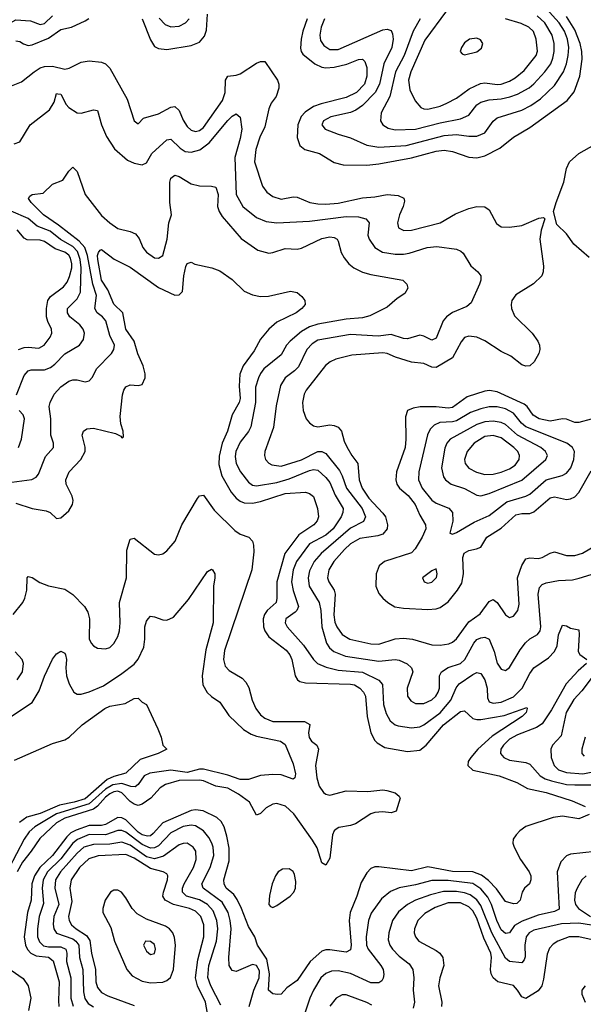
# Model space of a CAD drawing. Header units: inches. Extents: x 501365 to 657855, y 482276 to 547543.
# Tile 75 of 256: x 544089 to 546852, y 493820 to 498646. Entities that reach past the tile are written whole.
import ezdxf

# ---------------------------------------------------------------- set-up
doc = ezdxf.new("R2010")
doc.units = ezdxf.units.IN
doc.header["$MEASUREMENT"] = 0
doc.layers.add('A5449', color=7, linetype='Continuous')

msp = doc.modelspace()

# ---------------------------------------------------------------- linework, layer by layer
at = {"layer": 'A5449', "color": 5}
for points, elevation in [([(545582.6, 498650), (545566.2, 498610), (545559.9, 498570), (545564.2, 498544.2), (545579.8, 498519.8), (545610, 498500.4), (545650, 498500.8), (545870, 498596.6), (545890, 498599.8), (545910, 498593.4), (545917.1, 498577.1), (545919.1, 498550), (545914.1, 498510), (545874, 498430), (545853, 498330), (545832.4, 498290), (545770, 498225), (545737.4, 498202.6), (545710, 498191.9), (545614.9, 498170), (545578.3, 498150), (545570.3, 498130), (545587, 498110), (545650, 498084.7), (545710, 498067.7), (545791.4, 498031.4), (545850, 498020.5), (545983.6, 498030), (546170, 498078.8), (546230, 498083.7), (546290, 498075.7), (546330, 498075.5), (546370, 498092), (546410, 498149.2), (546430, 498165), (546550, 498202.1), (546594.6, 498225.4), (546642.1, 498257.9), (546710, 498323), (546754.5, 498390), (546769.6, 498430), (546778, 498470), (546780.4, 498510), (546775.1, 498550), (546759.3, 498590), (546734.4, 498630), (546670, 498700.5)], 2040), ([(546181, 498690), (546074.3, 498545.7), (546006.8, 498390), (545995.7, 498350), (546001.8, 498301.8), (546027.7, 498247.7), (546055.4, 498215.4), (546070, 498208.8), (546090, 498208.1), (546150, 498222.1), (546183.6, 498236.4), (546230, 498261.3), (546292.3, 498307.7), (546347.2, 498332.8), (546370, 498336.9), (546430, 498328), (546450, 498330.1), (546490, 498344.8), (546518.4, 498361.6), (546562.6, 498397.4), (546620.9, 498470), (546628.1, 498491.9), (546621.2, 498550), (546607.6, 498587.6), (546584.5, 498610), (546547.3, 498627.3), (546470, 498650.6)], 2080), ([(543730, 498664.8), (543756.1, 498630), (543790, 498610.4), (543812.6, 498610), (543870, 498630.4), (543894.4, 498634.4), (543909.6, 498629.6), (543930, 498604.7), (543950, 498594.6), (543990, 498601.3), (544070, 498645.5), (544141.2, 498641.2), (544190, 498622), (544210, 498628.1), (544250, 498664.9)], 2040), ([(544070, 498542.9), (544090, 498539.8), (544107.5, 498527.5), (544130, 498519.7), (544150, 498523.5), (544230, 498555.5), (544290, 498597.3), (544342.9, 498610), (544410, 498640.1), (544427.5, 498652.5)], 2020), ([(544689.2, 498650), (544730, 498546.7), (544750, 498515), (544770, 498504.2), (544810, 498499.8), (544930, 498519.5), (544970, 498535.3), (544995.1, 498564.9), (545004.6, 498595.4), (545010, 498673)], 2020), ([(544773.2, 498653.2), (544802.4, 498622.4), (544830, 498611.3), (544870, 498614.2), (544901.6, 498630), (544919.3, 498650)], 2040), ([(545498.7, 498650), (545476.7, 498590), (545469.3, 498550), (545466.2, 498506.2), (545468.2, 498490), (545476.4, 498476.4), (545536.1, 498430), (545570, 498413), (545590, 498409.7), (545630, 498412.8), (545692.1, 498427.9), (545750, 498451.5), (545770, 498453.2), (545781.5, 498441.5), (545790, 498411), (545790.1, 498369.9), (545778.5, 498330), (545739.5, 498290), (545690, 498264.2), (545566.6, 498233.4), (545530, 498220.1), (545487.7, 498192.3), (545469.2, 498170.8), (545452.3, 498130), (545449.2, 498069.2), (545462, 498030), (545486.3, 498010), (545558.4, 497990), (545630, 497946.2), (545674.1, 497934.1), (545790, 497933.4), (545850, 497939.9), (546010, 497968.3), (546130, 498001.1), (546170, 498006.7), (546210, 498000.4), (546290, 497972.5), (546330, 497969.6), (546370, 497979.1), (546443.6, 498016.4), (546509.9, 498070.1), (546590, 498117.3), (546772.7, 498250), (546807.6, 498292.4), (546834.8, 498370), (546846.8, 498453.2), (546844.9, 498490), (546835.9, 498530), (546810, 498597.2), (546770, 498662.4)], 2020), ([(546052.8, 498650), (546018, 498590), (545974.4, 498470), (545931.5, 498390), (545903.4, 498270), (545861.5, 498190), (545858.2, 498150), (545869.2, 498130), (545894.7, 498114.7), (545930, 498106.5), (546029.4, 498109.4), (546150, 498141.3), (546250, 498160.1), (546290, 498177.5), (546330, 498229.4), (546350, 498241.6), (546390, 498253.6), (546450, 498258.5), (546492.5, 498267.5), (546530, 498280.5), (546587.3, 498312.7), (546610, 498331.1), (546663.5, 498390), (546692.8, 498430), (546703.2, 498456.8), (546709.2, 498490), (546709.2, 498530), (546699.9, 498570), (546664, 498630), (546625.1, 498665.1)], 2060), ([(543990, 498298.6), (544098.5, 498341.5), (544159.3, 498390), (544190, 498409.5), (544210, 498416), (544250, 498418.8), (544310, 498403.6), (544332.2, 498407.8), (544390, 498438), (544430, 498444.5), (544490, 498437.7), (544510, 498430.3), (544530, 498408.4), (544615.9, 498255.9), (544650, 498151), (544670, 498136), (544695.8, 498164.2), (544770, 498185.1), (544830, 498217.3), (544850, 498220.6), (544870, 498200.9), (544890, 498153.8), (544910, 498123.2), (544930, 498104.8), (544950, 498098), (544970, 498102.8), (544990, 498117.2), (545083.9, 498250), (545096.2, 498290), (545097.4, 498350), (545109.9, 498370.1), (545150, 498374.1), (545170, 498381.5), (545250, 498433.5), (545270, 498441.8), (545290, 498441.3), (545353.4, 498350), (545359.6, 498330), (545359.6, 498310), (545346.2, 498270), (545322.5, 498237.5), (545310.4, 498209.6), (545290, 498121), (545265.7, 498070), (545245.8, 498010), (545239.5, 497950), (545279, 497830), (545301.3, 497801.3), (545330, 497780.1), (545370, 497767), (545430, 497778), (545450, 497776.8), (545510.5, 497750.5), (545550, 497743.3), (545590, 497742.1), (545650, 497746.9), (545770, 497773.1), (545830, 497777.4), (545890, 497788.9), (545945.1, 497785.1), (545972, 497772), (545976, 497756), (545969.3, 497730), (545950.2, 497690), (545940.9, 497650), (545946.1, 497626.1), (545972.1, 497612.1), (546010, 497614.7), (546149.6, 497650), (546225.6, 497694.4), (546290, 497720.4), (546330, 497730.6), (546370, 497728.5), (546390, 497713.8), (546427.1, 497647.1), (546450, 497631.1), (546490, 497629.4), (546550, 497636.6), (546633.5, 497673.5), (546656.4, 497676.4), (546662.8, 497670), (546644.8, 497615.2), (546638.9, 497570), (546657.2, 497437.2), (546655.8, 497410), (546649.3, 497390.7), (546607.8, 497352.2), (546521.7, 497298.3), (546501.7, 497270), (546498, 497250), (546500.1, 497230), (546515.2, 497195.2), (546600.8, 497110), (546629, 497070), (546636.9, 497050), (546638.9, 497030), (546633.4, 497010), (546611.1, 496968.9), (546590.5, 496950), (546570, 496948.4), (546550, 496954), (546496.4, 496996.4), (546450, 497019.1), (546370, 497072.8), (546330, 497089.3), (546290, 497094.9), (546270, 497087.8), (546252.5, 497067.5), (546210.5, 496989.5), (546130, 496942.1), (546110, 496943), (546070, 496961.5), (546010, 496967.8), (545931.8, 496991.8), (545890, 497010.4), (545870, 497013.7), (545717.9, 497002.1), (545638.6, 496981.4), (545611, 496969), (545588.8, 496951.2), (545494, 496830), (545484, 496810), (545475.8, 496770), (545478.5, 496730), (545492.9, 496690), (545509.6, 496669.6), (545530, 496655.5), (545550, 496650.1), (545610, 496660.6), (545630, 496657.5), (545650, 496648.8), (545667, 496630), (545680.3, 496580.3), (545692.7, 496552.7), (545716.6, 496510), (545746.9, 496470), (545753.3, 496390), (545768.3, 496350), (545800.4, 496300.4), (545870, 496227.4), (545881.7, 496210), (545891.9, 496170), (545890, 496149.8), (545870, 496125.1), (545844.2, 496115.8), (545756.2, 496103.8), (545710, 496076.5), (545681.2, 496050), (545629.6, 495990), (545605.1, 495950), (545598.4, 495910), (545605.1, 495890), (545630.4, 495850.4), (545635.8, 495830), (545628.2, 495728.2), (545633.3, 495693.3), (545642.9, 495670), (545670, 495632.9), (545708.1, 495610), (545810, 495586.5), (545850, 495585.8), (545930, 495611.3), (545970, 495615.4), (546014.4, 495610), (546110, 495581.8), (546150, 495580.4), (546193.1, 495586.9), (546210, 495594.5), (546230, 495612.1), (546290, 495694), (546346.9, 495733.1), (546390, 495794.2), (546410, 495803.8), (546430, 495790.2), (546470, 495729.2), (546490, 495715.9), (546510, 495721.8), (546530.3, 495749.7), (546538.1, 495781.9), (546529.9, 495910), (546550, 495970.3), (546570, 496002.9), (546590, 496008.1), (546630, 496005.7), (546650, 496009.5), (546690, 496031.5), (546710, 496037), (546770, 496019.4), (546810, 496020.5), (546848.8, 496031.2), (546911.3, 496068.7)], 1980), ([(544062.2, 498037.8), (544090, 498047.4), (544140.7, 498130), (544235.6, 498204.4), (544257.7, 498242.3), (544270, 498284), (544276.5, 498283.5), (544290, 498281.6), (544317.2, 498230), (544330, 498215.8), (544370, 498190.2), (544390, 498187.3), (544450, 498204.5), (544470, 498201.3), (544490, 498130.6), (544513.7, 498073.7), (544553, 498013), (544617.3, 497957.3), (544650, 497942.8), (544690, 497934.9), (544710, 497944.2), (544736.8, 497990), (544810, 498058), (544830, 498060.2), (544875.7, 498015.7), (544900.8, 498000.8), (544930, 497996.7), (544972.1, 498007.9), (545017.7, 498042.3), (545110, 498151.9), (545130, 498172.9), (545150, 498184.6), (545170, 498167.7), (545177.6, 498110), (545170, 498063.6), (545143.8, 497970), (545149.6, 497790), (545183.5, 497730), (545250, 497677.2), (545297.6, 497657.6), (545350.1, 497650.1), (545510, 497658.7), (545690, 497681.3), (545750, 497679.6), (545785.3, 497670), (545797.7, 497657.7), (545801.5, 497650), (545795.7, 497590), (545802.5, 497570), (545830, 497529.4), (545867, 497507), (545930, 497496.4), (545970, 497496.4), (545999, 497501), (546086.6, 497530), (546134.4, 497534.4), (546230, 497521.2), (546252.3, 497512.3), (546262.4, 497502.4), (546300.1, 497440.1), (546334.4, 497410), (546348.9, 497390), (546349.1, 497370), (546343.2, 497350), (546302.5, 497257.5), (546280.2, 497239.8), (546210, 497211.4), (546181.5, 497190), (546165.6, 497170), (546130, 497084.7), (546110, 497075.8), (546070, 497095.6), (546050, 497099.8), (545990, 497082.3), (545970, 497084.2), (545910, 497102.7), (545845.9, 497094.1), (545710, 497102.3), (545550, 497075), (545522.5, 497057.5), (545497, 497030), (545455, 496945), (545435.7, 496924.3), (545391, 496890), (545367.3, 496852.7), (545347, 496753), (545332.4, 496647.6), (545290.2, 496530), (545288.5, 496510), (545294, 496490), (545310, 496471.7), (545324.6, 496464.6), (545370, 496458.3), (545470, 496488.6), (545550, 496530.1), (545570, 496529.7), (545590, 496520.1), (545657, 496437), (545670.6, 496410.6), (545690.9, 496350), (545767.7, 496250), (545784.2, 496210), (545774, 496186), (545710, 496154.1), (545566.4, 496030), (545532.9, 495990), (545510, 495944), (545502.7, 495910), (545507.8, 495870), (545556.3, 495790), (545565.9, 495750), (545570.7, 495670.7), (545593.3, 495590), (545607.5, 495567.5), (545629.1, 495549.1), (545686.5, 495526.5), (545850, 495501.5), (545930.1, 495510.1), (545950, 495506.7), (545988.2, 495488.2), (546010.3, 495470), (546015.5, 495450), (545988.1, 495370), (545990.2, 495330), (546006.7, 495306.7), (546030, 495293.7), (546070, 495294.8), (546110, 495313), (546128.3, 495330), (546140.7, 495350), (546147, 495370), (546147.4, 495430), (546157.3, 495450), (546189, 495471), (546250, 495490.7), (546270.4, 495510), (546314.9, 495590), (546330, 495607.3), (546350, 495616.8), (546370, 495619.7), (546390.1, 495610.1), (546415.8, 495550), (546430, 495492.7), (546450, 495462.4), (546470, 495456.1), (546490, 495470.3), (546542.1, 495557.9), (546567.9, 495592.1), (546590, 495611.2), (546627.2, 495632.8), (546639.8, 495650), (546643.2, 495670), (546630.9, 495830), (546637, 495863), (546650, 495878.2), (546670, 495886.1), (546730, 495897), (546799, 495901), (546831.8, 495908.2), (546950, 495945)], 1960), ([(546880.6, 497480.6), (546806.2, 497546.2), (546770, 497596), (546722.7, 497642.7), (546706, 497706), (546718.3, 497750), (546756.9, 497850), (546770, 497916), (546784.7, 497950), (546829.6, 497990), (546950, 498056.5)], 1980), ([(544050, 496379), (544147.8, 496392.2), (544170, 496404.4), (544181.7, 496418.3), (544214.8, 496505.2), (544254, 496550), (544254.6, 496570), (544241.5, 496610), (544240.8, 496690), (544233.3, 496750), (544238, 496770), (544257.7, 496810), (544290, 496846), (544330, 496874), (544350, 496881.5), (544370, 496881.6), (544410, 496870.3), (544430, 496875.3), (544445.8, 496894.2), (544465.9, 496934.1), (544538.2, 497010), (544550.6, 497030), (544553.3, 497050), (544530, 497097.4), (544510.4, 497170), (544495.4, 497190), (544469, 497210), (544457, 497230), (544465.1, 497294.9), (544446.8, 497350), (544421.8, 497490), (544408, 497530), (544380.8, 497560.8), (544279.7, 497639.7), (544205.6, 497690), (544144.4, 497750), (544132.6, 497770), (544138.6, 497781.4), (544150, 497788.8), (544203.5, 497796.5), (544250, 497839.5), (544301.1, 497858.9), (544330, 497903.7), (544350, 497923), (544370, 497902), (544409.4, 497789.4), (544490, 497687.1), (544530, 497650.1), (544570, 497622.3), (544630, 497607.6), (544655.9, 497595.9), (544674.4, 497574.4), (544693.1, 497530), (544710, 497506.2), (544750, 497478.6), (544770, 497476.5), (544790, 497490.3), (544811.4, 497570), (544820.6, 497650), (544832.8, 497690), (544825.4, 497750), (544824.3, 497850), (544830.6, 497869.4), (544850, 497883.5), (544870, 497878.2), (544930, 497841.5), (544970, 497832.4), (545030, 497830.3), (545050, 497824.9), (545062.1, 497790), (545058.8, 497730), (545066.1, 497706.1), (545081.2, 497681.2), (545174.1, 497574.1), (545256.8, 497516.8), (545310, 497502.2), (545330, 497504.2), (545390, 497525.4), (545450, 497520.8), (545470, 497525.5), (545570, 497574.1), (545610, 497582.1), (545630, 497578.5), (545644.7, 497570), (545650, 497561.3), (545665.1, 497505.1), (545679.4, 497479.4), (545703.1, 497450), (545727, 497430), (545769, 497409), (545810, 497397), (545967.3, 497370), (545987, 497350), (545992.2, 497330), (545976.5, 497303.5), (545940.2, 497279.8), (545890, 497237.6), (545804.7, 497195.3), (545770, 497184.7), (545690, 497178.2), (545550, 497154.4), (545510, 497140.4), (545470, 497118.5), (545414.1, 497070), (545396.8, 497050), (545370, 497004), (545285.8, 496934.2), (545268.7, 496911.3), (545259.5, 496890), (545245.7, 496845.7), (545245.2, 496770), (545221.7, 496650), (545210, 496627.6), (545170, 496575.8), (545148.3, 496530), (545145.7, 496505.7), (545150, 496470.5), (545170.7, 496430), (545210, 496378.6), (545230, 496365.1), (545250, 496360.8), (545350, 496377), (545410, 496395), (545510, 496436.9), (545530, 496441.8), (545550, 496438.3), (545590, 496402.8), (545610, 496377.8), (545635.7, 496315.7), (545674.8, 496250), (545673.3, 496230), (545664.4, 496210), (545626.2, 496150), (545590, 496119.6), (545510, 496076.7), (545445.4, 495990), (545430.1, 495950), (545421.2, 495890), (545428.8, 495848.8), (545456.1, 495770), (545447.6, 495750), (545438.7, 495741.3), (545394.2, 495710), (545390.2, 495690), (545400.9, 495670), (545480.2, 495580.2), (545529.3, 495509.3), (545549.7, 495489.7), (545592.1, 495472.1), (545650, 495457.9), (545770, 495447.2), (545848.9, 495408.9), (545868.1, 495388.1), (545872.1, 495290), (545885.8, 495245.8), (545905.9, 495210), (545929.2, 495190), (545944.5, 495184.5), (546010, 495175), (546050, 495180.4), (546070, 495189.6), (546150, 495248.3), (546202.6, 495310), (546229.4, 495370.6), (546243.6, 495390), (546310, 495436.8), (546330, 495446.2), (546350, 495441.2), (546370, 495410.2), (546379.9, 495370), (546381.8, 495321.8), (546390, 495302.9), (546410, 495296.2), (546450, 495301.3), (546510, 495327.8), (546552.6, 495370), (546590, 495440.7), (546610.3, 495469.7), (546681.1, 495518.9), (546710.9, 495549.1), (546723.2, 495576.8), (546730, 495630.5), (546750, 495678.4), (546770, 495674.4), (546790, 495663.1), (546830, 495655.5), (546832.2, 495632.2), (546826.2, 495550), (546834.6, 495534.6), (546869.1, 495510)], 1940), ([(544073.4, 496806.6), (544110, 496901.8), (544130, 496924.8), (544145.1, 496930), (544210, 496930.1), (544239.4, 496940.6), (544261.8, 496958.2), (544310, 497008.8), (544381.5, 497050), (544400.9, 497079.1), (544406.8, 497110), (544399.8, 497130), (544383.4, 497150), (544334.7, 497190), (544322.5, 497210), (544323.7, 497230), (544370, 497277.5), (544386.7, 497310), (544390.6, 497430), (544385.9, 497470), (544371.8, 497510), (544350, 497534.3), (544288.2, 497568.2), (544238.8, 497610), (544174, 497634), (544130, 497671.7), (544047.3, 497707.3)], 1960), ([(544083.1, 497030), (544110, 497039.6), (544130, 497041), (544183.2, 497036.8), (544208.8, 497051.2), (544238.3, 497090), (544246, 497110), (544244.7, 497130), (544226.8, 497166.8), (544220.9, 497190), (544220.6, 497230), (544227.1, 497270), (544239.3, 497290), (544303.6, 497336.4), (544321, 497359), (544333.3, 497386.7), (544344.2, 497430), (544344.6, 497450), (544337.6, 497477.6), (544330, 497491.7), (544310, 497506.5), (544263.3, 497523.3), (544210, 497559.4), (544190, 497565.3), (544126.3, 497566.3), (544110, 497574.5), (544075.7, 497615.7)], 1980), ([(544070, 496277.1), (544149.9, 496250.1), (544219.2, 496239.2), (544237.6, 496230), (544270, 496201.6), (544290, 496203.8), (544330, 496238.7), (544347.1, 496270), (544350.5, 496290), (544346.3, 496310), (544317.4, 496370), (544315.5, 496390), (544332, 496430), (544389.1, 496490), (544410.6, 496530), (544410.5, 496550.5), (544395.6, 496610), (544401.3, 496630), (544418.7, 496641.3), (544450, 496643.8), (544558, 496618), (544584.7, 496604.7), (544590, 496596), (544598, 496602), (544596.9, 496630), (544584.8, 496664.8), (544581.4, 496701.4), (544593.4, 496806.6), (544599.8, 496830), (544610, 496846.4), (544630, 496855.6), (544670, 496853.1), (544690, 496858), (544704.4, 496890), (544704.1, 496910), (544694.5, 496950), (544667.7, 497007.7), (544649.5, 497070), (544608.9, 497130), (544594.9, 497210), (544550, 497252.5), (544521.5, 497321.5), (544489.7, 497370), (544471.3, 497470), (544470.8, 497490), (544474.9, 497505.1), (544483.8, 497516.2), (544490, 497519.5), (544551.8, 497471.8), (544630, 497432.5), (544770, 497332.7), (544850, 497296.2), (544870, 497296.9), (544886.7, 497313.3), (544892.9, 497390), (544904.1, 497435.9), (544910, 497450.7), (544930, 497457.1), (544947.6, 497447.6), (545031, 497430), (545070, 497415.3), (545130, 497373.4), (545190, 497315.2), (545230, 497297.4), (545270, 497290.1), (545308.4, 497291.6), (545416, 497316), (545449.2, 497309.2), (545472.2, 497290), (545486.7, 497270), (545488.7, 497250), (545471.6, 497230), (545443.6, 497210), (545350, 497162.8), (545310.2, 497130), (545270, 497080.2), (545237.7, 497022.3), (545184.8, 496950), (545168.7, 496908.7), (545164.4, 496850), (545169.4, 496790), (545165, 496770), (545130.1, 496709.9), (545107.5, 496630), (545080.8, 496570), (545067.4, 496507.4), (545065.7, 496465.7), (545080.4, 496410), (545125.5, 496330), (545150, 496301.5), (545170, 496286.2), (545190, 496278.4), (545230, 496277.1), (545270, 496284.6), (545390, 496323), (545490, 496330.1), (545510, 496323.2), (545529.4, 496309.4), (545549.5, 496249.5), (545553.1, 496210), (545548, 496190), (545530.2, 496170), (545458.1, 496121.9), (545388, 496030), (545349.7, 495890), (545350.1, 495810), (545345.9, 495790), (545302.1, 495750), (545289.1, 495730), (545283.3, 495710), (545283.8, 495670), (545290.1, 495650), (545310, 495621.7), (545395.2, 495555.2), (545413.7, 495533.7), (545423.4, 495510), (545439.8, 495430), (545450.1, 495410.1), (545462.3, 495402.3), (545490, 495395.2), (545710, 495388.9), (545730, 495385.3), (545756.2, 495370), (545774.1, 495350), (545784.2, 495330), (545792.8, 495230), (545811, 495151), (545830, 495113.4), (545841, 495101), (545878.2, 495078.2), (545990, 495059.9), (546050, 495066), (546082.3, 495090), (546166.4, 495190), (546250, 495254.6), (546270, 495259.2), (546310, 495221.6), (546330, 495215.2), (546350, 495215.5), (546464.5, 495235.5), (546574.5, 495274.5), (546577.6, 495270), (546571.1, 495250), (546552.1, 495230), (546405.7, 495134.3), (546335, 495070), (546300.4, 495030), (546288.3, 495010), (546285.9, 494990), (546310, 494968.4), (546440, 494940), (546526.5, 494906.5), (546577.9, 494877.9), (546670, 494858.7), (546796.8, 494816.8), (546860.7, 494790)], 1920), ([(546890, 496687.4), (546830, 496672.3), (546810, 496671.7), (546770, 496687.7), (546750, 496689.8), (546690, 496677.6), (546635.8, 496690), (546607, 496707), (546577.5, 496750), (546562.4, 496762.4), (546430, 496822), (546391.4, 496828.6), (546370, 496825.9), (546282.9, 496797.1), (546210, 496746), (546190, 496741.8), (546130, 496749.2), (546052.2, 496747.8), (546017.4, 496742.6), (545990.2, 496729.8), (545980.7, 496699.3), (545982, 496590), (545978, 496550), (545937, 496430), (545932.8, 496390), (545937.9, 496370), (545951.3, 496350), (545993.6, 496313.6), (546027.3, 496270), (546050, 496217.7), (546077.7, 496170), (546079.8, 496150), (546062.7, 496110), (546027.8, 496052.2), (546010, 496032.5), (545877.3, 495990), (545851.9, 495970), (545836.6, 495930), (545835.2, 495870), (545850, 495833.7), (545870, 495810.3), (545893.1, 495790), (545928.5, 495768.5), (545970, 495761.6), (546090, 495754.9), (546130, 495757.7), (546150, 495764.3), (546190, 495793.5), (546236, 495850), (546256.5, 495883.5), (546265, 495930), (546261, 496010), (546268.3, 496031.7), (546290, 496045.1), (546327.9, 496052.1), (546350, 496061.2), (546379.5, 496110), (546450, 496154.6), (546521.4, 496218.6), (546550, 496225.5), (546590, 496226.5), (546610, 496234.4), (546690, 496302.7), (546710, 496306.9), (546770, 496294.3), (546790, 496297.1), (546810, 496307.6), (546830, 496328.4), (546890, 496435.5)], 2020), ([(544083.1, 496550), (544097, 496590), (544112.2, 496690), (544105.7, 496710), (544086.6, 496730)], 1960), ([(544056.5, 495730), (544104.6, 495790), (544114.8, 495810), (544124.6, 495850), (544125.1, 495910), (544130, 495916.4), (544150, 495911.2), (544188.3, 495888.3), (544230, 495871.9), (544310, 495854), (544350, 495828.7), (544407.3, 495770), (544422.5, 495742.5), (544430.8, 495710), (544430, 495611.3), (544439.5, 495590), (544450, 495577.6), (544470, 495566), (544510, 495563.1), (544530, 495568.5), (544550, 495588.4), (544570, 495622.4), (544577.4, 495650), (544580.7, 495690), (544578, 495790), (544612.2, 495910), (544614.8, 496045.2), (544630, 496099.1), (544650, 496104.4), (544750, 496026.7), (544770, 496022.7), (544790, 496027.4), (544810, 496042.3), (544850.8, 496090), (544883.2, 496170), (544960.8, 496299.2), (544970, 496312.4), (544990, 496316), (545042, 496242), (545143, 496143), (545170, 496124.8), (545212.9, 496110), (545230, 496090.3), (545235.9, 496070), (545237.3, 496037.3), (545227.6, 495950), (545093.4, 495553.4), (545087.7, 495510), (545096.8, 495476.8), (545116.4, 495456.4), (545179, 495419), (545198.3, 495398.3), (545212.1, 495372.1), (545228.8, 495310), (545246.1, 495270), (545270, 495239.3), (545290, 495222.8), (545330, 495206), (545485.8, 495205.8), (545510.8, 495190.8), (545505.4, 495150), (545507.4, 495127.4), (545519.6, 495110), (545544.9, 495090), (545553.4, 495070), (545539.7, 494990), (545544.8, 494930), (545556.7, 494890), (545578.8, 494858.8), (545590, 494850.1), (545610, 494845.5), (545690, 494866.9), (545796.4, 494863.6), (545870, 494871.5), (545888.5, 494868.5), (545930, 494856.4), (545950, 494841), (545953.7, 494830), (545933.8, 494766.2), (545910, 494758.9), (545870, 494763.5), (545830, 494760.5), (545810, 494753), (545735, 494705), (545710, 494695.7), (545654.1, 494685.9), (545640.9, 494679.1), (545630.1, 494669.9), (545623.1, 494650), (545610, 494536), (545590, 494501.6), (545570, 494512.7), (545547.4, 494587.4), (545524, 494624), (545433.5, 494753.5), (545391.2, 494791.2), (545350, 494804.1), (545330, 494801.3), (545297.5, 494782.5), (545270, 494755.3), (545250, 494746.9), (545215.6, 494810), (545162.1, 494850), (545110, 494878.8), (545050, 494889.7), (544990, 494915.4), (544970, 494919.3), (544870, 494916.6), (544803.1, 494896.9), (544778.2, 494881.8), (544731.3, 494830), (544690, 494801.2), (544670, 494794.9), (544650, 494800.8), (544630, 494814.6), (544590, 494856.2), (544570, 494864.1), (544550, 494861.5), (544530, 494851.9), (544510, 494835), (544469.5, 494790.5), (544450, 494775.7), (544310, 494732.7), (544269.9, 494710.1), (544187.3, 494632.7), (544145.6, 494570), (544103.1, 494516.9), (544076.7, 494470)], 1880), ([(544010, 495206.4), (544150, 495298.5), (544184.1, 495355.9), (544210, 495427.7), (544248.9, 495511.1), (544270, 495537.4), (544290, 495550.3), (544310, 495541.3), (544313.5, 495533.5), (544317.7, 495510), (544315, 495470), (544318.5, 495430), (544331.1, 495391.1), (544354.9, 495350), (544370, 495340.7), (544390, 495340.2), (544430, 495351.4), (544499.2, 495380.8), (544590, 495440.7), (544650, 495486.8), (544670, 495511.4), (544697.7, 495570), (544702.6, 495610), (544701.7, 495670), (544710, 495698), (544718.2, 495710), (544730, 495722.4), (544750, 495719.7), (544790, 495703.8), (544810, 495703.5), (544842.5, 495717.5), (544916.4, 495803.6), (545010, 495942), (545030, 495953), (545033.4, 495950), (545044.9, 495930), (545045.5, 495910), (545039.5, 495870), (545037.8, 495690), (545001.9, 495558.1), (544983, 495430), (544986.5, 495386.5), (545008.6, 495348.6), (545028.7, 495328.7), (545070, 495300.3), (545114.8, 495234.8), (545186.4, 495166.4), (545224.2, 495144.2), (545250, 495135.1), (545368.2, 495110), (545390, 495092.7), (545430, 494998.8), (545441.5, 494950), (545438, 494930), (545430, 494922.9), (545370, 494944.7), (545330, 494946), (545270, 494942), (545210, 494922.4), (545170, 494921.8), (545110, 494942.4), (544990, 494973), (544970, 494972), (544910, 494956.6), (544830, 494968), (544727.4, 494952.6), (544699.7, 494940.3), (544670, 494897.3), (544654.7, 494885.3), (544633.1, 494886.9), (544590, 494901.5), (544544.9, 494895.1), (544510, 494874.3), (544430, 494801.9), (544270, 494753), (544162.9, 494690), (544134.5, 494665.5), (544110, 494630), (544035.1, 494484.9)], 1860), ([(544075.9, 495410), (544102.9, 495450), (544108.2, 495490), (544100.3, 495510), (544066.9, 495546.9)], 1880), ([(546867.6, 495490), (546826.1, 495453.9), (546767.2, 495390), (546696.5, 495263.5), (546650, 495195.2), (546622.9, 495177.1), (546530, 495141.6), (546490, 495119.7), (546460.1, 495090), (546448.3, 495070), (546446, 495050), (546461.8, 495030), (546490, 495016.4), (546570, 495004.6), (546590, 494996.4), (546639.8, 494939.8), (546664.9, 494924.9), (546695.4, 494915.4), (546770, 494898.1), (546810, 494895.5), (546890, 494895.2)], 1940), ([(546890, 495416.3), (546844.1, 495355.9), (546805.7, 495314.3), (546768.8, 495250), (546743.7, 495136.3), (546701.5, 495090), (546693, 495070), (546693.9, 495030), (546708.5, 494990), (546730.9, 494970), (546770, 494955.5), (546850, 494950.3), (546890, 494957.1)], 1960), ([(544063.3, 495016.7), (544250, 495097.6), (544310, 495115.6), (544331.5, 495130), (544394.8, 495190), (544506.6, 495270), (544530, 495280.9), (544605.8, 495294.2), (544650, 495318.7), (544670, 495320.7), (544690, 495301), (544710.8, 495290), (544766.8, 495170), (544782.8, 495130), (544790.6, 495090.6), (544811, 495070), (544767.7, 495050), (544680.3, 495019.7), (544610, 494952.7), (544550, 494936.6), (544517.4, 494922.6), (544410, 494826.9), (544356, 494810), (544283.6, 494796.4), (544190, 494755.9), (544123.2, 494736.8), (544088.3, 494711.7)], 1840), ([(546860.8, 495130), (546844.7, 495070), (546844.7, 495050), (546856.5, 495036.5)], 1980), ([(546880.4, 494750), (546830, 494729.2), (546750, 494741.6), (546704.8, 494735.2), (546570, 494690.8), (546540.4, 494670), (546522.4, 494650), (546508.9, 494630), (546507.3, 494610), (546513.8, 494590), (546544.3, 494530), (546586.5, 494470), (546594.3, 494450), (546595, 494430), (546588.8, 494410), (546564.2, 494390), (546553.1, 494370), (546542, 494330), (546526, 494314), (546510, 494311.8), (546470, 494324.6), (546426.6, 494386.6), (546387.5, 494427.5), (546352.8, 494452.8), (546310, 494468.6), (546210, 494470.4), (546090, 494493.6), (546010, 494474.8), (545850, 494494.4), (545830, 494493.8), (545810, 494486.2), (545790, 494465.1), (545763, 494417), (545741.8, 494350), (545708.3, 494270), (545703.9, 494230), (545714.2, 494110), (545710, 494086.2), (545690, 494075.8), (545610, 494087.6), (545590, 494087.4), (545570, 494080.5), (545512.7, 494030), (545450, 493936.1), (545399, 493901), (545370.2, 493869.8), (545352.1, 493867.9), (545330, 493872.1), (545309.2, 493889.2), (545314.2, 493970), (545300.6, 494040.6), (545254.1, 494110), (545242.4, 494150), (545210, 494201.3), (545176.6, 494290), (545154.3, 494334.3), (545138, 494358), (545101.2, 494390), (545090.5, 494410), (545089.9, 494430), (545116.1, 494523.9), (545115.1, 494584.9), (545104.8, 494644.8), (545090.5, 494690.5), (545076.1, 494716.1), (545055.7, 494735.7), (544988.5, 494768.5), (544950, 494773.7), (544930, 494769.9), (544790, 494710), (544743.5, 494656.5), (544730, 494646), (544715.8, 494644.2), (544690, 494651), (544670, 494664.1), (544610, 494723.7), (544590, 494734.1), (544570, 494735.7), (544510, 494701.9), (544490, 494696.3), (544430, 494695.9), (544365.8, 494674.2), (544340, 494660), (544319.4, 494640.6), (544249.4, 494550), (544188.2, 494490), (544162, 494450), (544148.4, 494410), (544145.4, 494330), (544126.5, 494270), (544110.7, 494150), (544117.7, 494110), (544127.9, 494087.9), (544143.4, 494070), (544170, 494056.9), (544230.3, 494050.3), (544252.8, 494032.8), (544283.1, 493930), (544278.8, 493838.8), (544281.5, 493810)], 1920), ([(545213.8, 493810), (545236.8, 493890), (545263.5, 493950), (545264.1, 493984.1), (545250, 494010.4), (545230, 494014.5), (545150, 493980.3), (545130, 493985.4), (545116.5, 494010), (545113.9, 494050), (545125, 494190), (545121.2, 494230), (545110.3, 494270), (545081.2, 494321.2), (544988.2, 494390), (544981.4, 494410), (545023, 494490), (545040.1, 494550), (545037, 494590), (545030.9, 494610), (545016.9, 494636.9), (544990.5, 494670), (544950, 494694.1), (544930, 494697.3), (544890, 494690.9), (544830, 494660.9), (544770, 494597.5), (544750, 494587.1), (544730, 494584.8), (544690, 494602.9), (544610, 494664.2), (544590, 494672.7), (544570, 494672.1), (544510, 494650.9), (544430, 494652.2), (544371.5, 494628.5), (544350, 494609.2), (544290, 494532.6), (544225.3, 494470), (544203.7, 494430), (544199.6, 494390), (544206.3, 494313.7), (544184.5, 494250), (544176.1, 494190), (544176.4, 494150), (544185.5, 494125.5), (544206.3, 494106.3), (544230, 494101.3), (544290, 494102.3), (544315.3, 494090), (544320.1, 494070), (544319, 494030), (544339.8, 493950), (544339.6, 493850), (544350.8, 493810.8)], 1940), ([(545075.1, 493815.1), (545026.1, 493910), (545011.8, 493951.8), (545016.9, 494010), (545054.5, 494130), (545060.6, 494190), (545055.7, 494230), (545037.7, 494277.7), (545010, 494309.9), (544970, 494331.4), (544906.9, 494350), (544887, 494370), (544886.9, 494390), (544894.5, 494410), (544940.6, 494490), (544954.5, 494530), (544951.9, 494570), (544939.9, 494590), (544910, 494609.3), (544890, 494608.8), (544870, 494601.1), (544793.4, 494546.6), (544750, 494532.6), (544710, 494543.5), (544630, 494600.3), (544590, 494615.1), (544530, 494605.4), (544450, 494604), (544403.6, 494590), (544370, 494561.1), (544289, 494470), (544264.6, 494430), (544261.4, 494390), (544280.1, 494310), (544256.1, 494250), (544252.5, 494212.5), (544255.6, 494190), (544268.8, 494168.8), (544350, 494140.2), (544364.7, 494130), (544379.2, 494110), (544381.6, 494050), (544398, 493990), (544400.9, 493880.9), (544408.7, 493848.7), (544424.3, 493824.3), (544450, 493808.3)], 1960), ([(545017.3, 493730), (544999.8, 493830), (544960.5, 493910), (544951, 493950), (544962.4, 494037.6), (544992, 494150), (544992.3, 494210), (544977.7, 494250), (544950, 494277.2), (544921.6, 494290), (544842.9, 494310), (544802.6, 494330), (544790.9, 494350), (544793.2, 494370), (544813.9, 494430), (544815.2, 494450), (544810, 494459.7), (544792, 494470), (544730, 494485.1), (544650, 494536.7), (544610, 494554.9), (544472.9, 494547.1), (544427.7, 494532.3), (544381.3, 494490), (544341.3, 494430), (544334.8, 494390), (544344.6, 494324.6), (544328.6, 494250), (544331.2, 494230), (544342.3, 494210), (544365, 494190), (544416.6, 494156.6), (544432.5, 494132.5), (544440.4, 494070), (544461.2, 493990), (544462.8, 493930), (544470, 493902.3), (544490, 493877.1), (544521.2, 493861.2), (544650, 493814.7)], 1980), ([(546910, 494569.1), (546790, 494555.3), (546770, 494548.3), (546741.5, 494518.5), (546723.9, 494470), (546733.8, 494286.2), (546710, 494274.1), (546630, 494257.2), (546551.9, 494228.1), (546514.2, 494205.8), (546490, 494169.8), (546470, 494166.9), (546450, 494185.8), (546428.7, 494230), (546402.5, 494310), (546384.7, 494344.7), (546350, 494385.3), (546310, 494412), (546190, 494426.2), (546110, 494426.7), (546030, 494405.3), (545948.9, 494391.1), (545907, 494373), (545862.7, 494337.3), (545812.5, 494267.5), (545798.3, 494230), (545788.1, 494150), (545788.8, 494110), (545796.9, 494090), (545859.5, 494010), (545870.1, 493990), (545873.8, 493966.2), (545871.6, 493948.4), (545864.2, 493935.8), (545850, 493925.6), (545810, 493925.4), (545711.4, 493971.4), (545650, 493983.9), (545618.3, 493981.7), (545589.3, 493970.7), (545566, 493950), (545530, 493889.8), (545511.6, 493850), (545470, 493728.2)], 1940), ([(546865.6, 494450), (546845.5, 494430), (546821.8, 494390), (546812.9, 494367.1), (546808.3, 494330), (546813.5, 494310), (546828.1, 494290), (546887.7, 494250)], 1960), ([(546891.6, 494208.4), (546830, 494218.1), (546745.4, 494214.6), (546610, 494184), (546586.4, 494170), (546571.8, 494150), (546564.8, 494110), (546566.5, 494053.5), (546561.9, 494038.1), (546550, 494023.5), (546490, 494029.9), (546470, 494046.3), (546403.7, 494170), (546350, 494304.4), (546330, 494332.1), (546297.1, 494357.1), (546270, 494366.8), (546230, 494373.2), (546166.6, 494373.4), (546103, 494357), (546030, 494329.9), (545990.1, 494309.9), (545946.3, 494273.7), (545917.2, 494230), (545897.9, 494170), (545896.1, 494136.1), (545903.7, 494110), (545916.6, 494090), (545950, 494056.3), (545998.7, 494018.7), (546017, 493990), (546020.8, 493950), (546017.2, 493890), (546024.7, 493830), (546018.3, 493801.7)], 1960), ([(546910, 494132.5), (546830, 494150.7), (546782.4, 494150), (546727.1, 494130), (546704.7, 494115.3), (546685.5, 494094.5), (546674.5, 494065.5), (546657.2, 493942.8), (546648.7, 493911.3), (546630, 493886.6), (546570, 493848.9), (546550, 493856.1), (546529.9, 493889.9), (546510, 493911.8), (546433.7, 493930), (546409.9, 493950), (546399.9, 493970), (546396.6, 493990), (546401.4, 494050), (546398.9, 494070), (546363.7, 494143.7), (546330, 494241.6), (546310, 494277.4), (546290, 494298.2), (546250, 494317.3), (546190, 494317.7), (546125.7, 494294.3), (546075.6, 494264.4), (546040.5, 494230), (546024.3, 494190), (546023.5, 494170), (546029.4, 494150), (546045.6, 494130), (546130, 494083.7), (546149.2, 494070), (546164.1, 494050), (546168.6, 494010), (546148.8, 493950), (546142.4, 493910), (546157.9, 493830), (546156, 493810)], 1980), ([(544047.7, 493987.7), (544106.6, 493946.6), (544130.4, 493910.4), (544143.3, 493850), (544131.3, 493790)], 1880), ([(546861.6, 493910), (546845, 493890), (546845.5, 493870), (546860.6, 493830)], 2020), ([(545815, 493815), (545790, 493829.4), (545690, 493867.1), (545670, 493866.8), (545640.2, 493850), (545609.2, 493810.8)], 1960)]:
    msp.add_lwpolyline(points, dxfattribs=dict(at, elevation=elevation))
for points, elevation in [([(546330, 498555.4), (546294.4, 498550), (546270, 498532.9), (546254.4, 498510), (546249.1, 498490), (546258.3, 498478.3), (546270, 498474.3), (546330, 498489.3), (546353.6, 498506.4), (546359.3, 498530), (546348, 498548)], 2120), ([(546430, 496748.5), (546390, 496748.4), (546350, 496739), (546299.8, 496720.2), (546230, 496680.5), (546210, 496674.7), (546149, 496671), (546120.7, 496659.3), (546100.7, 496639.3), (546088.3, 496611.7), (546045.9, 496430), (546043.4, 496390), (546062, 496350), (546110, 496291.5), (546130, 496275.9), (546192.5, 496252.5), (546210, 496230.3), (546211.9, 496188.1), (546197.3, 496130), (546210, 496124.2), (546230, 496131.8), (546316.5, 496183.5), (546390, 496215.1), (546477.7, 496282.3), (546569.6, 496310.4), (546590, 496320.6), (546670, 496391.4), (546748.2, 496411.8), (546770, 496423.9), (546790.6, 496449.4), (546806.3, 496490), (546809.3, 496529.3), (546799.1, 496550), (546770.6, 496570.6), (546570.9, 496650.9), (546549.1, 496669.1), (546510, 496717.8), (546470, 496738)], 2040), ([(546410, 496678.2), (546370, 496674.6), (546330, 496662.1), (546199, 496590), (546183.3, 496570), (546173.7, 496546.3), (546156.8, 496450), (546165.8, 496405.8), (546176.5, 496390), (546204, 496370), (546270, 496348.5), (546330, 496316.3), (546350, 496312.9), (546390, 496324.3), (546551, 496389), (546669.1, 496490), (546677, 496510), (546667, 496530), (546643, 496550), (546530, 496609.3), (546470, 496661.5), (546450, 496671)], 2060), ([(546410, 496608.7), (546370, 496602.5), (546317.3, 496570), (546283, 496530), (546270.1, 496490), (546272.6, 496470), (546290, 496448.1), (546329, 496429), (546370, 496417.4), (546410, 496419.2), (546450, 496428.9), (546490, 496443.9), (546517.2, 496462.8), (546538.1, 496490), (546539.9, 496510), (546530.5, 496530), (546512, 496550), (546450, 496596.8)], 2080), ([(546130, 495954), (546110, 495945.2), (546064, 495910), (546071.3, 495890), (546090, 495884.9), (546110, 495888.7), (546131.8, 495911.8), (546136.2, 495930)], 2040), ([(545410, 494483.3), (545377.5, 494482.5), (545355.5, 494470), (545342.5, 494450), (545327.2, 494410), (545312.9, 494352.9), (545309.6, 494309.6), (545318.8, 494298.8), (545330, 494294.8), (545350, 494304.6), (545415.2, 494350), (545433.4, 494370), (545440.6, 494390), (545442.3, 494422.3), (545436.9, 494456.9), (545430, 494471.4)], 1920), ([(544570, 494379.8), (544550, 494378.8), (544534, 494370), (544508.1, 494330), (544496.1, 494290), (544496.3, 494270), (544536, 494196), (544553.8, 494130), (544613.9, 493990), (544639.7, 493959.7), (544690, 493933.4), (544730, 493925.5), (544790, 493929.3), (544810, 493936.2), (544828.8, 493951.2), (544842.8, 493990), (544852.3, 494110), (544848.2, 494148.2), (544839.2, 494170), (544823.2, 494190), (544803.6, 494203.6), (544710, 494237.1), (544664.2, 494264.2), (544639.9, 494290), (544610, 494342.3), (544587.8, 494370)], 2020), ([(544704.9, 494130), (544695.8, 494110), (544710, 494080.5), (544730, 494064.9), (544750, 494068.4), (544755.3, 494090), (544750, 494112.8), (544730, 494127.6)], 2040)]:
    msp.add_lwpolyline(points, close=True, dxfattribs=dict(at, elevation=elevation))

doc.saveas('drawing.dxf')
